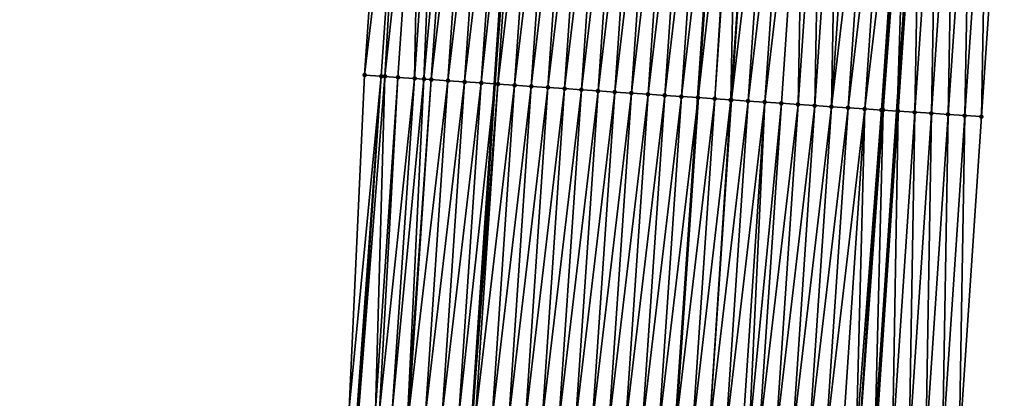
# Model space of a CAD drawing. Header units: feet. Extents: x 2017353 to 2024169, y 808050 to 818690.
# Tile 80 of 256: x 2023490 to 2023548, y 810903 to 810926. Entities that reach past the tile are written whole.
import ezdxf

# ---------------------------------------------------------------- set-up
doc = ezdxf.new("R2010")
doc.units = ezdxf.units.FT
doc.header["$MEASUREMENT"] = 0
for name, color, linetype, lineweight in [('EP_Travel Lane', 172, 'Continuous', 53), ('SB-Road Shots', 141, 'Continuous', 100), ('SB-Road X-Section', 40, 'Continuous', 13), ('STRIPING', 60, 'Continuous', 53)]:
    doc.layers.add(name, color=color, linetype=linetype, lineweight=lineweight)
doc.layers.add('I-77-MM15-17_SB-Surface-BORDER', color=7, linetype='Continuous')
doc.layers.add('I-77-MM15-17_SB-Surface-TIN', color=7, linetype='Continuous')

msp = doc.modelspace()

# ---------------------------------------------------------------- linework, layer by layer
at = {"layer": 'EP_Travel Lane'}
for points in [[(2023499.356518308, 810642.9599077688, 297.4142535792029), (2023500.702539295, 810662.9030614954, 298.0919768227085), (2023502.048506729, 810682.845421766, 298.7924338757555), (2023503.394503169, 810702.7882118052, 299.4805772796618), (2023504.740404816, 810722.7295973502, 300.2089618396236), (2023506.071576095, 810742.6690456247, 300.9027746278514), (2023507.395072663, 810762.6119827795, 301.6295509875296), (2023508.718634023, 810782.5558962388, 302.3287045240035), (2023510.042198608, 810802.4998582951, 303.026486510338), (2023511.36576442, 810822.4438388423, 303.7237454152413), (2023512.68932684, 810842.3877682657, 304.4224536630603), (2023514.012857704, 810862.3312222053, 305.1346078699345), (2023515.336330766, 810882.2738051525, 305.8714025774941), (2023516.659869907, 810902.2173838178, 306.5800283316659), (2023517.983432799, 810922.1613203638, 307.2785303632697), (2023519.34980394, 810942.1306556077, 307.9967300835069)], [(2023523.297017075, 810641.3307508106, 297.7948377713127), (2023524.643014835, 810661.2735604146, 298.4824205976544), (2023525.98902641, 810681.2165746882, 299.1641393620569), (2023527.335005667, 810701.1591101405, 299.8595772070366), (2023528.680971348, 810721.1014444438, 300.5607783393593), (2023530.022595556, 810741.0478592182, 301.2719801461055), (2023531.361497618, 810760.9899328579, 301.99394266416), (2023532.70044285, 810780.9326494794, 302.6977201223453), (2023534.039342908, 810800.8746932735, 303.4205285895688), (2023535.378330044, 810820.8180340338, 304.1066461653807), (2023536.717298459, 810840.7610959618, 304.8006487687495), (2023538.056257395, 810860.7040167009, 305.4986501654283), (2023539.395180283, 810880.6464005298, 306.2118390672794), (2023540.734135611, 810900.5892675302, 306.9113608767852), (2023542.07307142, 810920.5318438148, 307.6191068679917), (2023543.440452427, 810940.4444273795, 308.3177229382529)]]:
    msp.add_polyline3d(points, dxfattribs=at)
at = {"layer": 'I-77-MM15-17_SB-Surface-BORDER', "color": 3, "linetype": 'Continuous', "lineweight": -3}
for points in [[(2023489.552014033, 810643.6296127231, 297.1869156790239), (2023490.940363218, 810663.5704841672, 297.8482512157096), (2023492.374166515, 810683.5068231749, 298.5513598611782), (2023494.354884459, 810703.4051117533, 299.2869142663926), (2023495.539404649, 810723.3574900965, 300.0124266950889), (2023496.105524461, 810743.3467942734, 300.6598493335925), (2023497.916221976, 810763.2563264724, 301.4061769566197), (2023499.102415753, 810783.208940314, 302.1200432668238), (2023500.586114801, 810803.1411389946, 302.8463235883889), (2023501.86533351, 810823.0871729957, 303.5696055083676), (2023503.689463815, 810842.9955933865, 304.3218478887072), (2023506.06615233, 810862.8671068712, 305.0686755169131), (2023507.22822551, 810882.8209190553, 305.7944075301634), (2023509.274412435, 810902.7144334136, 306.5465600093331), (2023510.193719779, 810922.6871717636, 307.1983107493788), (2023511.566618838, 810942.6764191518, 307.8658723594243)], [(2023548.477077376, 810940.1038531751, 308.052803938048), (2023547.110238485, 810920.2030870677, 307.3532578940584), (2023545.771250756, 810900.2599329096, 306.6618839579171), (2023544.43229475, 810880.3172512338, 305.9571434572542), (2023543.093359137, 810860.3748733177, 305.2438121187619), (2023541.754386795, 810840.4319483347, 304.5459549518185), (2023540.415481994, 810820.4900293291, 303.8196454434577), (2023539.076443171, 810800.5461141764, 303.1498021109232), (2023537.737473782, 810780.6032331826, 302.4507026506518), (2023536.398474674, 810760.6599095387, 301.764121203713), (2023535.059538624, 810740.7175251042, 301.0509765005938), (2023533.717785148, 810720.7696457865, 300.328313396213), (2023532.371803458, 810700.8270742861, 299.6339083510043), (2023531.025831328, 810680.8846444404, 298.9354446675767), (2023529.679839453, 810660.9419220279, 298.2453635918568), (2023527.335955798, 810641.0641439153, 297.6239144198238)]]:
    msp.add_polyline3d(points, dxfattribs=at)
at = {"layer": 'I-77-MM15-17_SB-Surface-TIN', "color": 128, "linetype": 'Continuous', "lineweight": -3}
for points in [[(2023510.193719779, 810922.6871717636, 307.1983107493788), (2023512.564150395, 810942.606194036, 307.8903403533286), (2023511.566618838, 810942.6764191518, 307.8658723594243)], [(2023511.191436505, 810922.6196318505, 307.2138848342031), (2023512.564150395, 810942.606194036, 307.8903403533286), (2023510.193719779, 810922.6871717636, 307.1983107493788)], [(2023511.413046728, 810922.604639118, 307.2170890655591), (2023512.564150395, 810942.606194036, 307.8903403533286), (2023511.191436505, 810922.6196318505, 307.2138848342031)], [(2023511.413046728, 810922.604639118, 307.2170890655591), (2023513.561668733, 810942.5357787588, 307.9201108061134), (2023512.564150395, 810942.606194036, 307.8903403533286)], [(2023512.189162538, 810922.5522305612, 307.2255372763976), (2023513.561668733, 810942.5357787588, 307.9201108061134), (2023511.413046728, 810922.604639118, 307.2170890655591)], [(2023513.18692016, 810922.4852997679, 307.223879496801), (2023513.561668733, 810942.5357787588, 307.9201108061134), (2023512.189162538, 810922.5522305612, 307.2255372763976)], [(2023513.18692016, 810922.4852997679, 307.223879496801), (2023514.559220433, 810942.4658434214, 307.9364986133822), (2023513.561668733, 810942.5357787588, 307.9201108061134)], [(2023513.18692016, 810922.4852997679, 307.223879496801), (2023513.746550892, 810922.4479050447, 307.218838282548), (2023514.559220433, 810942.4658434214, 307.9364986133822)], [(2023513.746550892, 810922.4479050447, 307.218838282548), (2023515.556810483, 810942.3964597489, 307.9375038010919), (2023514.559220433, 810942.4658434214, 307.9364986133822)], [(2023513.746550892, 810922.4479050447, 307.218838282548), (2023514.184689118, 810922.4185378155, 307.2174452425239), (2023515.556810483, 810942.3964597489, 307.9375038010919)], [(2023514.184689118, 810922.4185378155, 307.2174452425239), (2023516.554364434, 810942.3265567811, 307.952989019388), (2023515.556810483, 810942.3964597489, 307.9375038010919)], [(2023514.184689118, 810922.4185378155, 307.2174452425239), (2023515.182420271, 810922.3512127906, 307.2269401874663), (2023516.554364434, 810942.3265567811, 307.952989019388)], [(2023515.182420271, 810922.3512127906, 307.2269401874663), (2023517.551914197, 810942.2565935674, 307.9701541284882), (2023516.554364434, 810942.3265567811, 307.952989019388)], [(2023515.182420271, 810922.3512127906, 307.2269401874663), (2023516.180135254, 810922.2836469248, 307.24324845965), (2023517.551914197, 810942.2565935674, 307.9701541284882)], [(2023516.180135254, 810922.2836469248, 307.24324845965), (2023518.549474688, 810942.18678468, 307.9830160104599), (2023517.551914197, 810942.2565935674, 307.9701541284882)], [(2023516.180135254, 810922.2836469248, 307.24324845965), (2023517.1778443, 810922.2159926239, 307.2620585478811), (2023518.549474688, 810942.18678468, 307.9830160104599)], [(2023517.1778443, 810922.2159926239, 307.2620585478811), (2023519.34980394, 810942.1306556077, 307.9967300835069), (2023518.549474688, 810942.18678468, 307.9830160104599)], [(2023517.1778443, 810922.2159926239, 307.2620585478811), (2023517.983432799, 810922.1613203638, 307.2785303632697), (2023519.34980394, 810942.1306556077, 307.9967300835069)], [(2023519.547024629, 810942.1168240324, 308.0001095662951), (2023519.34980394, 810942.1306556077, 307.9967300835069), (2023517.983432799, 810922.1613203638, 307.2785303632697)], [(2023518.175549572, 810922.1482821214, 307.282458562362), (2023519.547024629, 810942.1168240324, 308.0001095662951), (2023517.983432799, 810922.1613203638, 307.2785303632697)], [(2023518.175549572, 810922.1482821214, 307.282458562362), (2023520.544571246, 810942.0468155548, 308.0185368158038), (2023519.547024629, 810942.1168240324, 308.0001095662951)], [(2023518.175549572, 810922.1482821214, 307.282458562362), (2023519.173265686, 810922.0807331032, 307.2982902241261), (2023520.544571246, 810942.0468155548, 308.0185368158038)], [(2023519.173265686, 810922.0807331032, 307.2982902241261), (2023521.542121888, 810941.9768649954, 308.035349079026), (2023520.544571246, 810942.0468155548, 308.0185368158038)], [(2023519.173265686, 810922.0807331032, 307.2982902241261), (2023520.170980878, 810922.0131703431, 307.3145106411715), (2023521.542121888, 810941.9768649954, 308.035349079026)], [(2023520.170980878, 810922.0131703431, 307.3145106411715), (2023522.539675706, 810941.9069601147, 308.0508876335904), (2023521.542121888, 810941.9768649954, 308.035349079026)], [(2023520.170980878, 810922.0131703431, 307.3145106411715), (2023521.168700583, 810921.9456747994, 307.3288295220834), (2023522.539675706, 810941.9069601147, 308.0508876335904)], [(2023521.168700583, 810921.9456747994, 307.3288295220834), (2023523.537225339, 810941.8369950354, 308.0681047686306), (2023522.539675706, 810941.9069601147, 308.0508876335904)], [(2023521.168700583, 810921.9456747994, 307.3288295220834), (2023522.16641644, 810921.8781219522, 307.3447695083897), (2023523.537225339, 810941.8369950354, 308.0681047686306)], [(2023522.16641644, 810921.8781219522, 307.3447695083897), (2023524.534767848, 810941.7669274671, 308.0881797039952), (2023523.537225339, 810941.8369950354, 308.0681047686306)], [(2023522.16641644, 810921.8781219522, 307.3447695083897), (2023523.164129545, 810921.8105281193, 307.3618689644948), (2023524.534767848, 810941.7669274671, 308.0881797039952)], [(2023523.164129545, 810921.8105281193, 307.3618689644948), (2023525.532314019, 810941.6969125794, 308.1067856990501), (2023524.534767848, 810941.7669274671, 308.0881797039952)], [(2023523.164129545, 810921.8105281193, 307.3618689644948), (2023524.161843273, 810921.7429435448, 307.3787065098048), (2023525.532314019, 810941.6969125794, 308.1067856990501)], [(2023524.161843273, 810921.7429435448, 307.3787065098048), (2023526.529872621, 810941.627076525, 308.1204050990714), (2023525.532314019, 810941.6969125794, 308.1067856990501)], [(2023524.161843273, 810921.7429435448, 307.3787065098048), (2023525.159561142, 810921.6754206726, 307.3937985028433), (2023526.529872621, 810941.627076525, 308.1204050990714)], [(2023525.159561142, 810921.6754206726, 307.3937985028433), (2023527.527435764, 810941.5573057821, 308.1322033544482), (2023526.529872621, 810941.627076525, 308.1204050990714)], [(2023525.159561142, 810921.6754206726, 307.3937985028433), (2023526.157276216, 810921.6078561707, 307.4100681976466), (2023527.527435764, 810941.5573057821, 308.1322033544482)], [(2023526.157276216, 810921.6078561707, 307.4100681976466), (2023528.524986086, 810941.4873506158, 308.1491440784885), (2023527.527435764, 810941.5573057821, 308.1322033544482)], [(2023526.157276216, 810921.6078561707, 307.4100681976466), (2023527.154983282, 810921.5401723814, 307.429712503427), (2023528.524986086, 810941.4873506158, 308.1491440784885)], [(2023527.154983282, 810921.5401723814, 307.429712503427), (2023529.522525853, 810941.4172436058, 308.1703188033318), (2023528.524986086, 810941.4873506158, 308.1491440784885)], [(2023527.154983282, 810921.5401723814, 307.429712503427), (2023528.152687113, 810921.472440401, 307.4507201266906), (2023529.522525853, 810941.4172436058, 308.1703188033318)], [(2023528.152687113, 810921.472440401, 307.4507201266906), (2023530.520066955, 810941.3471558, 308.1909580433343), (2023529.522525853, 810941.4172436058, 308.1703188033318)], [(2023528.152687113, 810921.472440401, 307.4507201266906), (2023529.150397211, 810921.4048017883, 307.4690863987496), (2023530.520066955, 810941.3471558, 308.1909580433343)], [(2023529.150397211, 810921.4048017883, 307.4690863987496), (2023531.517622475, 810941.2772753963, 308.2058140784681), (2023530.520066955, 810941.3471558, 308.1909580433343)], [(2023529.150397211, 810921.4048017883, 307.4690863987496), (2023530.148110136, 810921.3372052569, 307.48626219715), (2023531.517622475, 810941.2772753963, 308.2058140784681)], [(2023532.419880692, 810941.2137460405, 308.22826088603), (2023531.517622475, 810941.2772753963, 308.2058140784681), (2023530.148110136, 810921.3372052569, 307.48626219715)], [(2023531.145816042, 810921.2695041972, 307.5063950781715), (2023532.419880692, 810941.2137460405, 308.22826088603), (2023530.148110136, 810921.3372052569, 307.48626219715)], [(2023531.145816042, 810921.2695041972, 307.5063950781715), (2023532.515154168, 810941.2070522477, 308.2302272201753), (2023532.419880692, 810941.2137460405, 308.22826088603)], [(2023531.145816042, 810921.2695041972, 307.5063950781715), (2023532.106299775, 810921.2043892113, 307.5240786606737), (2023532.515154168, 810941.2070522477, 308.2302272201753)], [(2023532.106299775, 810921.2043892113, 307.5240786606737), (2023533.512705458, 810941.137111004, 308.2467797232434), (2023532.515154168, 810941.2070522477, 308.2302272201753)], [(2023532.106299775, 810921.2043892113, 307.5240786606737), (2023532.14352611, 810921.2018651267, 307.5247742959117), (2023533.512705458, 810941.137111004, 308.2467797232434)], [(2023532.14352611, 810921.2018651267, 307.5247742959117), (2023534.510263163, 810941.0672620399, 308.2607591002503), (2023533.512705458, 810941.137111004, 308.2467797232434)], [(2023532.14352611, 810921.2018651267, 307.5247742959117), (2023533.141244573, 810921.1343510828, 307.5396165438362), (2023534.510263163, 810941.0672620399, 308.2607591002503)], [(2023533.141244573, 810921.1343510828, 307.5396165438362), (2023535.507823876, 810940.9974563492, 308.2735318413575), (2023534.510263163, 810941.0672620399, 308.2607591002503)], [(2023533.141244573, 810921.1343510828, 307.5396165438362), (2023534.138964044, 810921.0668520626, 307.5540337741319), (2023535.507823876, 810940.9974563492, 308.2735318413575)], [(2023534.138964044, 810921.0668520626, 307.5540337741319), (2023536.505386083, 810940.927672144, 308.285705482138), (2023535.507823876, 810940.9974563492, 308.2735318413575)], [(2023534.138964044, 810921.0668520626, 307.5540337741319), (2023535.136682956, 810920.9993447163, 307.5686865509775), (2023536.505386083, 810940.927672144, 308.285705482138)], [(2023535.136682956, 810920.9993447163, 307.5686865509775), (2023536.134413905, 810920.932016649, 307.5782675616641), (2023536.505386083, 810940.927672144, 308.285705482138)], [(2023536.134413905, 810920.932016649, 307.5782675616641), (2023537.502959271, 810940.858045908, 308.2934743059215), (2023536.505386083, 810940.927672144, 308.285705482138)], [(2023536.134413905, 810920.932016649, 307.5782675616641), (2023537.132143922, 810920.8646747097, 307.5882410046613), (2023537.502959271, 810940.858045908, 308.2934743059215)], [(2023537.132143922, 810920.8646747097, 307.5882410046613), (2023538.50053878, 810940.7885105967, 308.2987077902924), (2023537.502959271, 810940.858045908, 308.2934743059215)], [(2023537.132143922, 810920.8646747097, 307.5882410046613), (2023538.129871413, 810920.7972951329, 307.5992792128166), (2023538.50053878, 810940.7885105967, 308.2987077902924)], [(2023538.129871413, 810920.7972951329, 307.5992792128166), (2023539.498110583, 810940.718864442, 308.3070320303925), (2023538.50053878, 810940.7885105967, 308.2987077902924)], [(2023538.129871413, 810920.7972951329, 307.5992792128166), (2023540.495675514, 810940.6491194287, 308.3181128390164), (2023539.498110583, 810940.718864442, 308.3070320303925)], [(2023538.129871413, 810920.7972951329, 307.5992792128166), (2023539.127594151, 810920.7298447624, 307.612320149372), (2023540.495675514, 810940.6491194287, 308.3181128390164)], [(2023539.127594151, 810920.7298447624, 307.612320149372), (2023541.493238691, 810940.5793491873, 308.3298971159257), (2023540.495675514, 810940.6491194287, 308.3181128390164)], [(2023539.127594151, 810920.7298447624, 307.612320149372), (2023540.125314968, 810920.6623657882, 307.626170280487), (2023541.493238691, 810940.5793491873, 308.3298971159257)], [(2023540.125314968, 810920.6623657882, 307.626170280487), (2023542.49080428, 810940.5096136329, 308.3407141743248), (2023541.493238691, 810940.5793491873, 308.3298971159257)], [(2023540.125314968, 810920.6623657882, 307.626170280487), (2023541.123046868, 810920.5950518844, 307.6353506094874), (2023542.49080428, 810940.5096136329, 308.3407141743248)], [(2023541.123046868, 810920.5950518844, 307.6353506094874), (2023541.162503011, 810920.5923972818, 307.6355057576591), (2023542.49080428, 810940.5096136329, 308.3407141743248)], [(2023541.162503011, 810920.5923972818, 307.6355057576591), (2023541.225123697, 810920.5881893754, 307.635605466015), (2023542.49080428, 810940.5096136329, 308.3407141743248)], [(2023541.225123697, 810920.5881893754, 307.635605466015), (2023542.677887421, 810940.4965409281, 308.3425907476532), (2023542.49080428, 810940.5096136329, 308.3407141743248)], [(2023541.225123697, 810920.5881893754, 307.635605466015), (2023542.713800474, 810940.4940404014, 308.3427026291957), (2023542.677887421, 810940.4965409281, 308.3425907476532)], [(2023541.225123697, 810920.5881893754, 307.635605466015), (2023542.07307142, 810920.5318438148, 307.6191068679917), (2023542.713800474, 810940.4940404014, 308.3427026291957)], [(2023542.713800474, 810940.4940404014, 308.3427026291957), (2023542.07307142, 810920.5318438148, 307.6191068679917), (2023543.440452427, 810940.4444273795, 308.3177229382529)], [(2023542.120841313, 810920.5286695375, 307.6181774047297), (2023543.440452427, 810940.4444273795, 308.3177229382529), (2023542.07307142, 810920.5318438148, 307.6191068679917)], [(2023542.120841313, 810920.5286695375, 307.6181774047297), (2023543.488458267, 810940.4411497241, 308.3160726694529), (2023543.440452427, 810940.4444273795, 308.3177229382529)], [(2023542.120841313, 810920.5286695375, 307.6181774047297), (2023543.118738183, 810920.4638127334, 307.5578469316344), (2023543.488458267, 810940.4411497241, 308.3160726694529)], [(2023543.118738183, 810920.4638127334, 307.5578469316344), (2023544.486210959, 810940.3741057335, 308.2518381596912), (2023543.488458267, 810940.4411497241, 308.3160726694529)], [(2023543.118738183, 810920.4638127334, 307.5578469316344), (2023544.11659683, 810920.3983866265, 307.5136219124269), (2023544.486210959, 810940.3741057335, 308.2518381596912)], [(2023544.11659683, 810920.3983866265, 307.5136219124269), (2023545.483894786, 810940.3060710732, 308.2152274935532), (2023544.486210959, 810940.3741057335, 308.2518381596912)], [(2023544.11659683, 810920.3983866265, 307.5136219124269), (2023545.114457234, 810920.3329866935, 307.468656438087), (2023545.483894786, 810940.3060710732, 308.2152274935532)], [(2023545.114457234, 810920.3329866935, 307.468656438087), (2023546.481602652, 810940.2383822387, 308.1689738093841), (2023545.483894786, 810940.3060710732, 308.2152274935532)], [(2023545.114457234, 810920.3329866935, 307.468656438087), (2023546.112349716, 810920.2680645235, 307.4101751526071), (2023546.481602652, 810940.2383822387, 308.1689738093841)], [(2023546.112349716, 810920.2680645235, 307.4101751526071), (2023547.479337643, 810940.1710835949, 308.1118400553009), (2023546.481602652, 810940.2383822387, 308.1689738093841)], [(2023546.112349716, 810920.2680645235, 307.4101751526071), (2023547.110238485, 810920.2030870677, 307.3532578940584), (2023547.479337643, 810940.1710835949, 308.1118400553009)], [(2023547.110238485, 810920.2030870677, 307.3532578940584), (2023548.477077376, 810940.1038531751, 308.052803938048), (2023547.479337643, 810940.1710835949, 308.1118400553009)], [(2023509.274412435, 810902.7144334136, 306.5465600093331), (2023511.191436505, 810922.6196318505, 307.2138848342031), (2023510.193719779, 810922.6871717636, 307.1983107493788)], [(2023509.740578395, 810902.6827972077, 306.5560712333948), (2023511.191436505, 810922.6196318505, 307.2138848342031), (2023509.274412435, 810902.7144334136, 306.5465600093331)], [(2023509.852365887, 810902.6752431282, 306.5574411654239), (2023511.191436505, 810922.6196318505, 307.2138848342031), (2023509.740578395, 810902.6827972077, 306.5560712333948)], [(2023509.852365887, 810902.6752431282, 306.5574411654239), (2023511.413046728, 810922.604639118, 307.2170890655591), (2023511.191436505, 810922.6196318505, 307.2138848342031)], [(2023510.850116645, 810902.6082101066, 306.5586752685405), (2023511.413046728, 810922.604639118, 307.2170890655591), (2023509.852365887, 810902.6752431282, 306.5574411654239)], [(2023510.850116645, 810902.6082101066, 306.5586752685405), (2023512.189162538, 810922.5522305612, 307.2255372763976), (2023511.413046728, 810922.604639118, 307.2170890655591)], [(2023511.08564473, 810902.5924792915, 306.556349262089), (2023512.189162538, 810922.5522305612, 307.2255372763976), (2023510.850116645, 810902.6082101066, 306.5586752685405)], [(2023511.08564473, 810902.5924792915, 306.556349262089), (2023513.18692016, 810922.4852997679, 307.223879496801), (2023512.189162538, 810922.5522305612, 307.2255372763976)], [(2023511.08564473, 810902.5924792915, 306.556349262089), (2023511.847907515, 810902.5417745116, 306.5430083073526), (2023513.18692016, 810922.4852997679, 307.223879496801)], [(2023511.847907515, 810902.5417745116, 306.5430083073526), (2023513.746550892, 810922.4479050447, 307.218838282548), (2023513.18692016, 810922.4852997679, 307.223879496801)], [(2023511.847907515, 810902.5417745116, 306.5430083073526), (2023512.788086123, 810902.4794270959, 306.521143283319), (2023513.746550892, 810922.4479050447, 307.218838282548)], [(2023512.788086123, 810902.4794270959, 306.521143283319), (2023514.184689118, 810922.4185378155, 307.2174452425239), (2023513.746550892, 810922.4479050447, 307.218838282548)], [(2023512.788086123, 810902.4794270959, 306.521143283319), (2023512.845714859, 810902.4755842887, 306.5203998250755), (2023514.184689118, 810922.4185378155, 307.2174452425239)], [(2023512.845714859, 810902.4755842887, 306.5203998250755), (2023515.182420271, 810922.3512127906, 307.2269401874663), (2023514.184689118, 810922.4185378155, 307.2174452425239)], [(2023512.845714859, 810902.4755842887, 306.5203998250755), (2023513.843452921, 810902.4083621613, 306.5269836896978), (2023515.182420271, 810922.3512127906, 307.2269401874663)], [(2023513.843452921, 810902.4083621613, 306.5269836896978), (2023516.180135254, 810922.2836469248, 307.24324845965), (2023515.182420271, 810922.3512127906, 307.2269401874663)], [(2023513.843452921, 810902.4083621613, 306.5269836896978), (2023514.841161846, 810902.3407060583, 306.5458446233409), (2023516.180135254, 810922.2836469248, 307.24324845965)], [(2023514.841161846, 810902.3407060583, 306.5458446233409), (2023517.1778443, 810922.2159926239, 307.2620585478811), (2023516.180135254, 810922.2836469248, 307.24324845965)], [(2023514.841161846, 810902.3407060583, 306.5458446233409), (2023515.838870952, 810902.2730526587, 306.5646290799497), (2023517.1778443, 810922.2159926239, 307.2620585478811)], [(2023515.838870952, 810902.2730526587, 306.5646290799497), (2023515.841204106, 810902.2728942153, 306.5646796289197), (2023517.1778443, 810922.2159926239, 307.2620585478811)], [(2023515.841204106, 810902.2728942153, 306.5646796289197), (2023517.983432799, 810922.1613203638, 307.2785303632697), (2023517.1778443, 810922.2159926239, 307.2620585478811)], [(2023515.841204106, 810902.2728942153, 306.5646796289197), (2023516.659869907, 810902.2173838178, 306.5800283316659), (2023517.983432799, 810922.1613203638, 307.2785303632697)], [(2023518.175549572, 810922.1482821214, 307.282458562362), (2023517.983432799, 810922.1613203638, 307.2785303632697), (2023516.659869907, 810902.2173838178, 306.5800283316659)], [(2023516.836580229, 810902.2054018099, 306.5833413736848), (2023518.175549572, 810922.1482821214, 307.282458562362), (2023516.659869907, 810902.2173838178, 306.5800283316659)], [(2023516.836580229, 810902.2054018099, 306.5833413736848), (2023519.173265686, 810922.0807331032, 307.2982902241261), (2023518.175549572, 810922.1482821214, 307.282458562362)], [(2023516.836580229, 810902.2054018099, 306.5833413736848), (2023517.83430874, 810902.1380374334, 306.5939494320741), (2023519.173265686, 810922.0807331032, 307.2982902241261)], [(2023517.83430874, 810902.1380374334, 306.5939494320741), (2023520.170980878, 810922.0131703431, 307.3145106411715), (2023519.173265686, 810922.0807331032, 307.2982902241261)], [(2023517.83430874, 810902.1380374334, 306.5939494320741), (2023518.832032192, 810902.0705976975, 306.6066893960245), (2023520.170980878, 810922.0131703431, 307.3145106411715)], [(2023518.832032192, 810902.0705976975, 306.6066893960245), (2023521.168700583, 810921.9456747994, 307.3288295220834), (2023520.170980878, 810922.0131703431, 307.3145106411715)], [(2023518.832032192, 810902.0705976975, 306.6066893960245), (2023519.829752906, 810902.003117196, 306.6205826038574), (2023521.168700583, 810921.9456747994, 307.3288295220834)], [(2023519.829752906, 810902.003117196, 306.6205826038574), (2023522.16641644, 810921.8781219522, 307.3447695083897), (2023521.168700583, 810921.9456747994, 307.3288295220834)], [(2023519.829752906, 810902.003117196, 306.6205826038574), (2023520.827467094, 810901.9355394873, 306.6372257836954), (2023522.16641644, 810921.8781219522, 307.3447695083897)], [(2023520.827467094, 810901.9355394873, 306.6372257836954), (2023523.164129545, 810921.8105281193, 307.3618689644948), (2023522.16641644, 810921.8781219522, 307.3447695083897)], [(2023520.827467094, 810901.9355394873, 306.6372257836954), (2023521.825179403, 810901.867933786, 306.6546608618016), (2023523.164129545, 810921.8105281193, 307.3618689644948)], [(2023521.825179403, 810901.867933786, 306.6546608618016), (2023524.161843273, 810921.7429435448, 307.3787065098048), (2023523.164129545, 810921.8105281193, 307.3618689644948)], [(2023521.825179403, 810901.867933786, 306.6546608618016), (2023522.822885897, 810901.800241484, 306.6745458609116), (2023524.161843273, 810921.7429435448, 307.3787065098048)], [(2023522.822885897, 810901.800241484, 306.6745458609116), (2023525.159561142, 810921.6754206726, 307.3937985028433), (2023524.161843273, 810921.7429435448, 307.3787065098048)], [(2023522.822885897, 810901.800241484, 306.6745458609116), (2023523.820597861, 810901.7326306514, 306.6921261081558), (2023525.159561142, 810921.6754206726, 307.3937985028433)], [(2023523.820597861, 810901.7326306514, 306.6921261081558), (2023526.157276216, 810921.6078561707, 307.4100681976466), (2023525.159561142, 810921.6754206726, 307.3937985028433)], [(2023523.820597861, 810901.7326306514, 306.6921261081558), (2023524.818318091, 810901.6651429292, 306.706223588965), (2023526.157276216, 810921.6078561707, 307.4100681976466)], [(2023524.818318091, 810901.6651429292, 306.706223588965), (2023527.154983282, 810921.5401723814, 307.429712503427), (2023526.157276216, 810921.6078561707, 307.4100681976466)], [(2023524.818318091, 810901.6651429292, 306.706223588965), (2023525.816034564, 810901.597599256, 306.7219039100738), (2023527.154983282, 810921.5401723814, 307.429712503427)], [(2023525.816034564, 810901.597599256, 306.7219039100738), (2023528.152687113, 810921.472440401, 307.4507201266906), (2023527.154983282, 810921.5401723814, 307.429712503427)], [(2023525.816034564, 810901.597599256, 306.7219039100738), (2023526.813741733, 810901.5299170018, 306.7415046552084), (2023528.152687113, 810921.472440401, 307.4507201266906)], [(2023526.813741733, 810901.5299170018, 306.7415046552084), (2023529.150397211, 810921.4048017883, 307.4690863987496), (2023528.152687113, 810921.472440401, 307.4507201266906)], [(2023526.813741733, 810901.5299170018, 306.7415046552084), (2023527.811453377, 810901.4623014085, 306.7592195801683), (2023529.150397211, 810921.4048017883, 307.4690863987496)], [(2023527.811453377, 810901.4623014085, 306.7592195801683), (2023530.148110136, 810921.3372052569, 307.48626219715), (2023529.150397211, 810921.4048017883, 307.4690863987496)], [(2023527.811453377, 810901.4623014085, 306.7592195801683), (2023528.809161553, 810901.3946341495, 306.7783961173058), (2023530.148110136, 810921.3372052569, 307.48626219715)], [(2023531.145816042, 810921.2695041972, 307.5063950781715), (2023530.148110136, 810921.3372052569, 307.48626219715), (2023528.809161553, 810901.3946341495, 306.7783961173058)], [(2023529.806862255, 810901.3268555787, 306.8007216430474), (2023531.145816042, 810921.2695041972, 307.5063950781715), (2023528.809161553, 810901.3946341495, 306.7783961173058)], [(2023529.806862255, 810901.3268555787, 306.8007216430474), (2023532.106299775, 810921.2043892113, 307.5240786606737), (2023531.145816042, 810921.2695041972, 307.5063950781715)], [(2023529.806862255, 810901.3268555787, 306.8007216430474), (2023530.804574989, 810901.2592562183, 306.8179773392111), (2023532.106299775, 810921.2043892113, 307.5240786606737)], [(2023530.804574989, 810901.2592562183, 306.8179773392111), (2023532.14352611, 810921.2018651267, 307.5247742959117), (2023532.106299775, 810921.2043892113, 307.5240786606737)], [(2023530.804574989, 810901.2592562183, 306.8179773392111), (2023533.141244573, 810921.1343510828, 307.5396165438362), (2023532.14352611, 810921.2018651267, 307.5247742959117)], [(2023530.804574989, 810901.2592562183, 306.8179773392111), (2023531.802285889, 810901.1916295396, 306.8360058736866), (2023533.141244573, 810921.1343510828, 307.5396165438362)], [(2023531.802285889, 810901.1916295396, 306.8360058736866), (2023534.138964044, 810921.0668520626, 307.5540337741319), (2023533.141244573, 810921.1343510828, 307.5396165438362)], [(2023531.802285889, 810901.1916295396, 306.8360058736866), (2023532.800017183, 810901.1243066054, 306.8454415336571), (2023534.138964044, 810921.0668520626, 307.5540337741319)], [(2023532.800017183, 810901.1243066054, 306.8454415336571), (2023533.20143647, 810901.0971238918, 306.8519566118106), (2023534.138964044, 810921.0668520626, 307.5540337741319)], [(2023533.20143647, 810901.0971238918, 306.8519566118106), (2023535.136682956, 810920.9993447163, 307.5686865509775), (2023534.138964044, 810921.0668520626, 307.5540337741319)], [(2023533.20143647, 810901.0971238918, 306.8519566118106), (2023533.797733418, 810901.0567593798, 306.8612223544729), (2023535.136682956, 810920.9993447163, 307.5686865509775)], [(2023533.797733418, 810901.0567593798, 306.8612223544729), (2023536.134413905, 810920.932016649, 307.5782675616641), (2023535.136682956, 810920.9993447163, 307.5686865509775)], [(2023533.797733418, 810901.0567593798, 306.8612223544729), (2023534.795463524, 810900.9894187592, 306.8711583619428), (2023536.134413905, 810920.932016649, 307.5782675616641)], [(2023534.795463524, 810900.9894187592, 306.8711583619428), (2023537.132143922, 810920.8646747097, 307.5882410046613), (2023536.134413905, 810920.932016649, 307.5782675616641)], [(2023534.795463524, 810900.9894187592, 306.8711583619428), (2023535.793191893, 810900.9220522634, 306.8818263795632), (2023537.132143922, 810920.8646747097, 307.5882410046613)], [(2023535.793191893, 810900.9220522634, 306.8818263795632), (2023538.129871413, 810920.7972951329, 307.5992792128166), (2023537.132143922, 810920.8646747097, 307.5882410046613)], [(2023535.793191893, 810900.9220522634, 306.8818263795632), (2023536.790920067, 810900.8546828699, 306.8925763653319), (2023538.129871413, 810920.7972951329, 307.5992792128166)], [(2023536.790920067, 810900.8546828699, 306.8925763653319), (2023539.127594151, 810920.7298447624, 307.612320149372), (2023538.129871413, 810920.7972951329, 307.5992792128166)], [(2023536.790920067, 810900.8546828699, 306.8925763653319), (2023537.788643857, 810900.7872481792, 306.9051735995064), (2023539.127594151, 810920.7298447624, 307.612320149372)], [(2023537.788643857, 810900.7872481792, 306.9051735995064), (2023540.125314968, 810920.6623657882, 307.626170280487), (2023539.127594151, 810920.7298447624, 307.612320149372)], [(2023537.788643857, 810900.7872481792, 306.9051735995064), (2023538.786365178, 810900.719776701, 306.9188115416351), (2023540.125314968, 810920.6623657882, 307.626170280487)], [(2023538.786365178, 810900.719776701, 306.9188115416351), (2023539.613868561, 810900.6639231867, 306.9271127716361), (2023540.125314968, 810920.6623657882, 307.626170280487)], [(2023539.613868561, 810900.6639231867, 306.9271127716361), (2023541.123046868, 810920.5950518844, 307.6353506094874), (2023540.125314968, 810920.6623657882, 307.626170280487)], [(2023539.613868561, 810900.6639231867, 306.9271127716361), (2023539.770467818, 810900.653400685, 306.9273491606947), (2023541.123046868, 810920.5950518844, 307.6353506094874)], [(2023539.770467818, 810900.653400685, 306.9273491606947), (2023539.784098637, 810900.6524860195, 306.9273347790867), (2023541.123046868, 810920.5950518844, 307.6353506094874)], [(2023539.784098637, 810900.6524860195, 306.9273347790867), (2023541.162503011, 810920.5923972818, 307.6355057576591), (2023541.123046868, 810920.5950518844, 307.6353506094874)], [(2023539.784098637, 810900.6524860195, 306.9273347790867), (2023541.225123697, 810920.5881893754, 307.635605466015), (2023541.162503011, 810920.5923972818, 307.6355057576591)], [(2023539.784098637, 810900.6524860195, 306.9273347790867), (2023540.734135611, 810900.5892675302, 306.9113608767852), (2023541.225123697, 810920.5881893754, 307.635605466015)], [(2023541.225123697, 810920.5881893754, 307.635605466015), (2023540.734135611, 810900.5892675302, 306.9113608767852), (2023542.07307142, 810920.5318438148, 307.6191068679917)], [(2023540.781892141, 810900.5860896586, 306.9105578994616), (2023542.07307142, 810920.5318438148, 307.6191068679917), (2023540.734135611, 810900.5892675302, 306.9113608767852)], [(2023540.781892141, 810900.5860896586, 306.9105578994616), (2023542.120841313, 810920.5286695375, 307.6181774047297), (2023542.07307142, 810920.5318438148, 307.6191068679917)], [(2023540.781892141, 810900.5860896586, 306.9105578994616), (2023541.77977009, 810900.5209510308, 306.8582000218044), (2023542.120841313, 810920.5286695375, 307.6181774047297)], [(2023541.77977009, 810900.5209510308, 306.8582000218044), (2023543.118738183, 810920.4638127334, 307.5578469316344), (2023542.120841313, 810920.5286695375, 307.6181774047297)], [(2023541.77977009, 810900.5209510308, 306.8582000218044), (2023542.77762376, 810900.4554508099, 306.8160715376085), (2023543.118738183, 810920.4638127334, 307.5578469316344)], [(2023542.77762376, 810900.4554508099, 306.8160715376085), (2023544.11659683, 810920.3983866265, 307.5136219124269), (2023543.118738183, 810920.4638127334, 307.5578469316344)], [(2023542.77762376, 810900.4554508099, 306.8160715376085), (2023543.775480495, 810900.3899962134, 306.7726523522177), (2023544.11659683, 810920.3983866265, 307.5136219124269)], [(2023543.775480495, 810900.3899962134, 306.7726523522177), (2023545.114457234, 810920.3329866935, 307.468656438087), (2023544.11659683, 810920.3983866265, 307.5136219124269)], [(2023543.775480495, 810900.3899962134, 306.7726523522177), (2023544.773364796, 810900.3249522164, 306.7176173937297), (2023545.114457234, 810920.3329866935, 307.468656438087)], [(2023544.773364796, 810900.3249522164, 306.7176173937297), (2023546.112349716, 810920.2680645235, 307.4101751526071), (2023545.114457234, 810920.3329866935, 307.468656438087)], [(2023544.773364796, 810900.3249522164, 306.7176173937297), (2023545.771250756, 810900.2599329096, 306.6618839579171), (2023546.112349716, 810920.2680645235, 307.4101751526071)], [(2023545.771250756, 810900.2599329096, 306.6618839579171), (2023547.110238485, 810920.2030870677, 307.3532578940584), (2023546.112349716, 810920.2680645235, 307.4101751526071)]]:
    msp.add_3dface(points, dxfattribs=at)
at = {"layer": 'SB-Road Shots', "lineweight": 100}
for p in [(2023510.193719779, 810922.6871717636, 307.1983107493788), (2023511.191436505, 810922.6196318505, 307.2138848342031), (2023511.413046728, 810922.604639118, 307.2170890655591), (2023512.189162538, 810922.5522305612, 307.2255372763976), (2023513.18692016, 810922.4852997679, 307.223879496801), (2023513.746550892, 810922.4479050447, 307.218838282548), (2023514.184689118, 810922.4185378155, 307.2174452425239), (2023515.182420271, 810922.3512127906, 307.2269401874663), (2023516.180135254, 810922.2836469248, 307.24324845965), (2023517.1778443, 810922.2159926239, 307.2620585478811), (2023518.175549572, 810922.1482821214, 307.282458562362), (2023519.173265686, 810922.0807331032, 307.2982902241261), (2023520.170980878, 810922.0131703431, 307.3145106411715), (2023521.168700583, 810921.9456747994, 307.3288295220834), (2023522.16641644, 810921.8781219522, 307.3447695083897), (2023523.164129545, 810921.8105281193, 307.3618689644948), (2023524.161843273, 810921.7429435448, 307.3787065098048), (2023525.159561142, 810921.6754206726, 307.3937985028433), (2023526.157276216, 810921.6078561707, 307.4100681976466), (2023527.154983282, 810921.5401723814, 307.429712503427), (2023528.152687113, 810921.472440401, 307.4507201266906), (2023529.150397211, 810921.4048017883, 307.4690863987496), (2023530.148110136, 810921.3372052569, 307.48626219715), (2023531.145816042, 810921.2695041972, 307.5063950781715), (2023532.106299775, 810921.2043892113, 307.5240786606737), (2023532.14352611, 810921.2018651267, 307.5247742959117), (2023533.141244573, 810921.1343510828, 307.5396165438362), (2023534.138964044, 810921.0668520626, 307.5540337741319), (2023535.136682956, 810920.9993447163, 307.5686865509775), (2023536.134413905, 810920.932016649, 307.5782675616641), (2023537.132143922, 810920.8646747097, 307.5882410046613), (2023538.129871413, 810920.7972951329, 307.5992792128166), (2023539.127594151, 810920.7298447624, 307.612320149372), (2023540.125314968, 810920.6623657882, 307.626170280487), (2023541.123046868, 810920.5950518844, 307.6353506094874), (2023541.162503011, 810920.5923972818, 307.6355057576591), (2023541.225123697, 810920.5881893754, 307.635605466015), (2023542.120841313, 810920.5286695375, 307.6181774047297), (2023543.118738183, 810920.4638127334, 307.5578469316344), (2023544.11659683, 810920.3983866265, 307.5136219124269), (2023545.114457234, 810920.3329866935, 307.468656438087), (2023546.112349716, 810920.2680645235, 307.4101751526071), (2023547.110238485, 810920.2030870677, 307.3532578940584)]:
    msp.add_point(p, dxfattribs=at)
at = {"layer": 'SB-Road X-Section', "extrusion": (0.06694739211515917, 0.9971281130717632, 0.03540583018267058), "elevation": 944073.4159058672, "flags": 128}
msp.add_lwpolyline([(-1964678.538898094, -33139.12745384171), (-1964677.538898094, -33139.07050087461), (-1964676.538898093, -33139.01198289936), (-1964675.538898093, -33138.96698921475), (-1964674.538898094, -33138.92273644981), (-1964673.538898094, -33138.86236812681), (-1964672.641205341, -33138.84492913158), (-1964672.578443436, -33138.84502890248), (-1964672.538898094, -33138.84518414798), (-1964671.538898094, -33138.85437023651), (-1964670.538898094, -33138.86822905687), (-1964669.538898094, -33138.881278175), (-1964668.538898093, -33138.89232330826), (-1964667.538898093, -33138.90230300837), (-1964666.538898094, -33138.91189002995), (-1964665.538898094, -33138.9265519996), (-1964664.538898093, -33138.94097827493), (-1964663.538898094, -33138.95582983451), (-1964663.501586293, -33138.95652590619), (-1964662.538898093, -33138.97422058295), (-1964661.538898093, -33138.99436609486), (-1964660.538898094, -33139.01155266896), (-1964659.538898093, -33139.02993046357), (-1964658.538898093, -33139.05095126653), (-1964657.538898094, -33139.07060789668), (-1964656.538898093, -33139.0868877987), (-1964655.538898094, -33139.1019892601), (-1964654.538898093, -33139.11883736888), (-1964653.538898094, -33139.13594755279), (-1964652.538898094, -33139.15189753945), (-1964651.538898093, -33139.1662254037), (-1964650.538898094, -33139.18245599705), (-1964649.538898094, -33139.19829759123), (-1964648.538898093, -33139.21871040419), (-1964647.538898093, -33139.23753229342), (-1964646.538898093, -33139.25385079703), (-1964645.538898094, -33139.26335169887), (-1964645.09977677, -33139.26195778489), (-1964644.538898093, -33139.2569134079), (-1964643.538898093, -33139.25525458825), (-1964642.761014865, -33139.26370809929), (-1964642.538898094, -33139.26691434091), (-1964641.538898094, -33139.28249819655)], dxfattribs=at)
at = {"layer": 'STRIPING'}
msp.add_polyline3d([(2023511.372298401, 810642.141939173, 297.6135904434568), (2023512.718285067, 810662.0845843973, 298.3058830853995), (2023514.06429321, 810682.0275478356, 298.9890583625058), (2023515.410256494, 810701.9698466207, 299.6912770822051), (2023516.75620885, 810721.9119834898, 300.3981349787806), (2023518.097582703, 810741.8542114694, 301.1113321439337), (2023519.436500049, 810761.7963173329, 301.8323598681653), (2023520.775466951, 810781.7391612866, 302.5325071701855), (2023522.114415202, 810801.6817274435, 303.2405133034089), (2023523.453389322, 810821.6246789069, 303.9376191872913), (2023524.792350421, 810841.567436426, 304.6402117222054), (2023526.131290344, 810861.5098785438, 305.3517268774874), (2023527.470207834, 810881.4519865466, 306.0726940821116), (2023528.809161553, 810901.3946341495, 306.7783961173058), (2023530.148110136, 810921.3372052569, 307.48626219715), (2023531.517622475, 810941.2772753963, 308.2058140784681)], dxfattribs=at)

doc.saveas('drawing.dxf')
